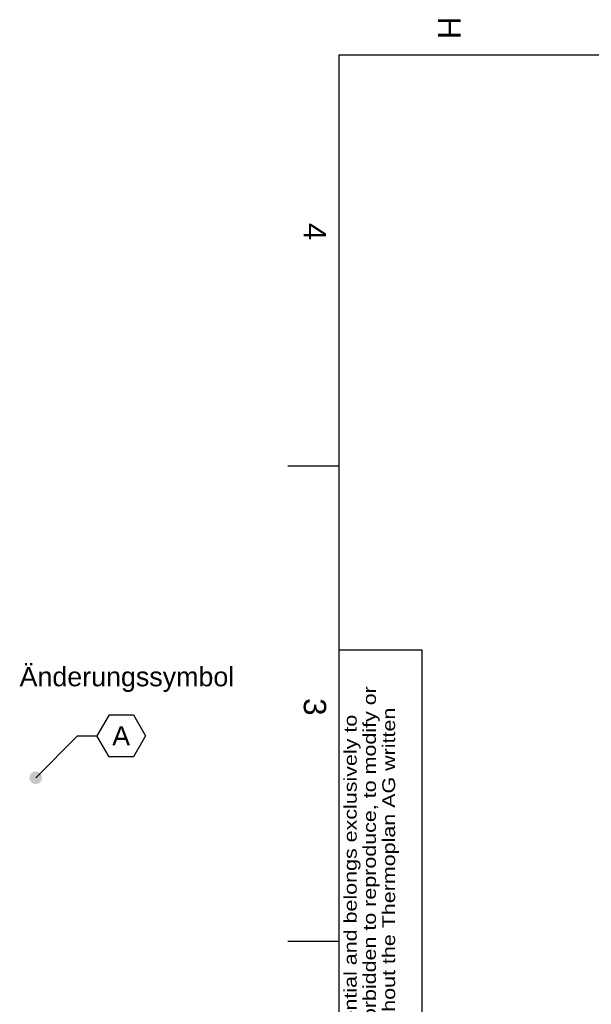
# Model space of a CAD drawing. Header units: millimetres. Extents: x -40 to 419, y 0 to 295.
# Tile 7 of 40: x -40 to 49, y 139 to 293. Entities that reach past the tile are written whole.
import ezdxf
from ezdxf.enums import TextEntityAlignment as Align

# ---------------------------------------------------------------- set-up
doc = ezdxf.new("R2010")
doc.units = ezdxf.units.MM
for name, color, linetype in [('Défaut', 7, 'Continuous'), ('Marges', 7, 'Continuous'), ('Standard', 7, 'Continuous')]:
    doc.layers.add(name, color=color, linetype=linetype)
doc.styles.add('SEACAD_Arial', font='arial.ttf')

# ---------------------------------------------------------------- blocks, each defined once
blk = doc.blocks.new('SEANNOT_GROUP')
at = {"layer": 'Défaut', "linetype": 'Continuous'}
h = blk.add_hatch(color=7, dxfattribs=at)
edge = h.paths.add_edge_path()
edge.add_ellipse((-37.38, 174.06), major_axis=(1, 0), ratio=1, start_angle=0, end_angle=360)
at = {"layer": 'Défaut', "color": 7, "linetype": 'Continuous'}
for p in [(-25.93, 183.91), (-30.83, 180.61)]:
    blk.add_line(p, (-27.83, 180.61), dxfattribs=at)
for points in [[(-25.93, 183.91), (-22.12, 183.91), (-20.21, 180.61), (-22.12, 177.31), (-25.93, 177.31), (-27.83, 180.61)], [(-30.83, 180.61), (-37.38, 174.06)]]:
    blk.add_lwpolyline(points, dxfattribs=at)
at = {"layer": 'Défaut', "color": 7, "linetype": 'Continuous', "style": 'SEACAD_Arial'}
blk.add_text('A', height=3, dxfattribs=at).set_placement((-25.43, 182.11), align=Align.TOP_LEFT)
blk = doc.blocks.new('SE5')
at = {"layer": 'Marges', "char_height": 3.5, "attachment_point": 1, "rotation": 270}
for s, insert, width in [('{\\fArial|b0||i0||c0|p34;\\C7;\\H3.5;\\W1.;H}', (29, 293), 3.7133), ('{\\fArial|b0||i0||c0|p34;\\C7;\\H3.5;\\W1.;4}', (8, 260.75), 3.8216), ('{\\fArial|b0||i0||c0|p34;\\C7;\\H3.5;\\W1.;3}', (8, 186.5), 3.8216)]:
    blk.add_mtext(s, dxfattribs=dict(at, insert=insert, width=width))
blk = doc.blocks.new('SE4')
at = {"layer": 'Marges'}
blk.add_blockref('SE5', (0, 0), dxfattribs=at)
blk = doc.blocks.new('SE7')
at = {"layer": 'Défaut', "insert": (10.77, 103.59), "char_height": 2, "width": 101.1835, "attachment_point": 1, "rotation": 90, "line_spacing_factor": 0.9, "style": 'SEACAD_Arial'}
blk.add_mtext('{\\fArial|b0||i0||c0|p34;\\C7;\\H2.;\\W1.2;This drawing is confidential and belongs exclusively to \\P}{\\fArial|b0||i0||c0|p34;\\C7;\\H2.;\\W1.2;Thermoplan AG. It is forbidden to reproduce, to modify or \\P}{\\fArial|b0||i0||c0|p34;\\C7;\\H2.;\\W1.2;transfer in any form without the Thermoplan AG written \\P}{\\fArial|b0||i0||c0|p34;\\C7;\\H2.;\\W1.2;agreement.\\P}', dxfattribs=at)
blk = doc.blocks.new('SE6')
at = {"layer": 'Défaut'}
blk.add_blockref('SE7', (0, 0), dxfattribs=at)

msp = doc.modelspace()

# ---------------------------------------------------------------- linework, layer by layer
at = {"layer": 'Défaut', "color": 7, "linetype": 'Continuous'}
for p, q in [((23, 194), (10, 194)), ((10, 194), (10, 8.639)), ((23, 10), (23, 194))]:
    msp.add_line(p, q, dxfattribs=at)
at = {"layer": 'Marges', "color": 7, "linetype": 'Continuous'}
for p, q in [((410, 287), (10, 287)), ((10, 287), (10, 10)), ((10, 222.75), (2, 222.75)), ((10, 148.5), (2, 148.5))]:
    msp.add_line(p, q, dxfattribs=at)

# ---------------------------------------------------------------- block references
for name in ['SE4', 'SE6']:
    msp.add_blockref(name, (0, 0))
at = {"layer": 'Défaut'}
msp.add_blockref('SEANNOT_GROUP', (0, 0), dxfattribs=at)

# ---------------------------------------------------------------- texts
at = {"layer": 'Standard', "insert": (-39.905, 191.3551), "char_height": 3, "width": 37.017402, "attachment_point": 1}
msp.add_mtext('{\\fArial|b0||i0||c0|p34;\\C7;\\H3.;\\W1.;Änderungssymbol}', dxfattribs=at)

doc.saveas('drawing.dxf')
